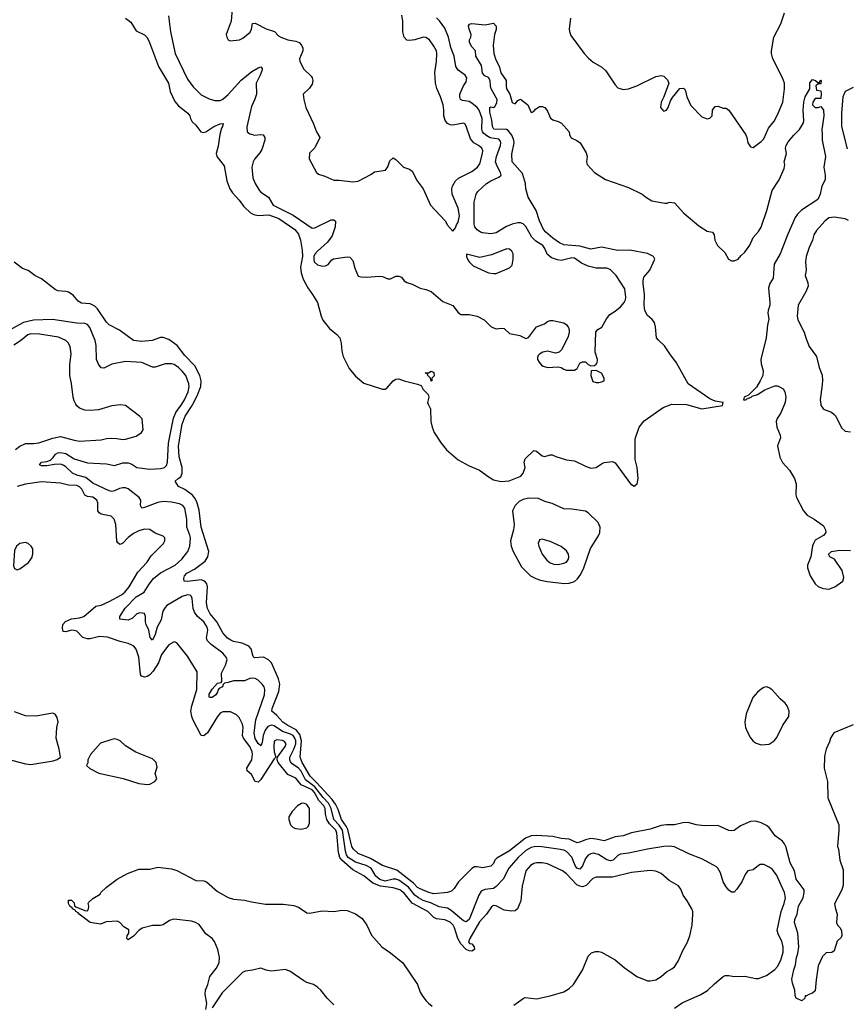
# Model space of a CAD drawing. Header units: inches. Extents: x 2001573 to 2220545, y 644482 to 846830.
# Tile 243 of 256: x 2104068 to 2110179, y 695564 to 702840. Entities that reach past the tile are written whole.
import ezdxf

# ---------------------------------------------------------------- set-up
doc = ezdxf.new("R2010")
doc.units = ezdxf.units.IN
doc.header["$MEASUREMENT"] = 0
for name, color, linetype in [('C1609', 7, 'Continuous'), ('C1619', 7, 'Continuous'), ('C1700', 7, 'Continuous'), ('C1710', 7, 'Continuous')]:
    doc.layers.add(name, color=color, linetype=linetype)

msp = doc.modelspace()

# ---------------------------------------------------------------- linework, layer by layer
at = {"layer": 'C1609', "color": 5}
for points, elevation in [([(2104036.5, 699663.5), (2104070, 699688), (2104110, 699709.1), (2104170, 699707.6), (2104210, 699711.9), (2104312.2, 699747.8), (2104370, 699759.3), (2104470, 699732.4), (2104510, 699726.5), (2104670, 699734.9), (2104710, 699744.9), (2104747.1, 699747.1), (2104786, 699746), (2104830, 699738), (2104850, 699740.5), (2104930, 699762.8), (2104968.7, 699790), (2104982, 699810), (2104972.7, 699890), (2104954, 699910), (2104850, 699989.5), (2104812.9, 699992.9), (2104750, 699986.6), (2104650, 699957.7), (2104590, 699950.9), (2104550, 699954.2), (2104530, 699960.9), (2104509.9, 699969.9), (2104490, 699986.6), (2104482.8, 700000)], 280), ([(2108910, 695534.9), (2108965.9, 695574.1), (2109104.1, 695635.9), (2109152.9, 695667.1), (2109203.6, 695716.4), (2109269.2, 695770), (2109283.9, 695776.1), (2109310, 695778), (2109350, 695770.4), (2109430, 695771.7), (2109510, 695755.3), (2109530, 695755.3), (2109590, 695777.8), (2109650, 695822.3), (2109670, 695844.6), (2109695, 695890), (2109711.3, 695950), (2109711.4, 695990), (2109702.8, 696030), (2109677.3, 696077.3), (2109667.7, 696110), (2109696.4, 696250), (2109720.3, 696310), (2109729.8, 696350), (2109723.1, 696390), (2109662.2, 696522.2), (2109630, 696562.9), (2109610, 696578.4), (2109570, 696597.6), (2109542.6, 696597.4), (2109528.8, 696591.2), (2109490, 696558.4), (2109450, 696549.4), (2109432.8, 696527.2), (2109407.4, 696470), (2109370, 696414), (2109350, 696394), (2109330, 696391.8), (2109310, 696407), (2109290, 696431.6), (2109270, 696469.5), (2109250, 696537), (2109230, 696569.6), (2109219.2, 696579.2), (2109116.9, 696636.9), (2109016, 696676), (2108910, 696728.9), (2108870, 696734), (2108830, 696731.4), (2108710, 696711.8), (2108570, 696680.7), (2108510, 696674.6), (2108490, 696663.5), (2108456.5, 696630), (2108435.1, 696624.9), (2108410, 696631.9), (2108348.1, 696671.9), (2108310, 696680.7), (2108290, 696677.3), (2108270, 696665.7), (2108250, 696640.8), (2108230, 696588.6), (2108210, 696562.9), (2108187.5, 696570), (2108173.9, 696590), (2108150.8, 696650.8), (2108110, 696693.2), (2108090, 696703), (2108050, 696711.7), (2107910, 696729.9), (2107871.9, 696728.1), (2107850, 696722.3), (2107810, 696699.9), (2107753.6, 696650), (2107683.7, 696570), (2107641.2, 696490), (2107590, 696433.6), (2107570, 696420.8), (2107506.3, 696413.7), (2107480.6, 696399.4), (2107461.7, 696370), (2107390.1, 696189.9), (2107370, 696172.9), (2107350, 696181.8), (2107258, 696258), (2107230, 696274.8), (2107170, 696284.1), (2107111.5, 696311.5), (2107050, 696331.3), (2107015.4, 696350), (2106990, 696370.7), (2106942.8, 696430), (2106870, 696480.8), (2106850, 696489.2), (2106830, 696489.6), (2106770, 696474.9), (2106730, 696485.5), (2106702.2, 696510), (2106667.5, 696570), (2106630, 696589.2), (2106550, 696614.5), (2106495.4, 696650), (2106483.8, 696670), (2106477.1, 696697.1), (2106453.8, 696850), (2106430, 696887.6), (2106391.1, 696930), (2106371.1, 697010), (2106352.1, 697050), (2106312.2, 697092.2), (2106250.9, 697170.9), (2106182.1, 697222.1), (2106150, 697286.6), (2106130, 697309.3), (2106081.9, 697341.9), (2106070, 697355), (2106064.4, 697370), (2106066.4, 697390), (2106095.9, 697450), (2106108.5, 697490), (2106109, 697510), (2106103.1, 697530), (2106090, 697549.6), (2106070, 697560.3), (2106010, 697579.6), (2105950, 697621.9), (2105930, 697627), (2105903.5, 697616.5), (2105882.2, 697590), (2105868.9, 697550), (2105861.5, 697498.5), (2105850, 697475.1), (2105830, 697492.2), (2105810, 697527.5), (2105801.2, 697570), (2105814.3, 697665.7), (2105878.6, 697850), (2105880.6, 697890), (2105874.8, 697910), (2105859.8, 697930), (2105830, 697959.1), (2105810, 697970.9), (2105790, 697974.8), (2105770, 697972.5), (2105730, 697955.4), (2105650, 697954.6), (2105610, 697941.5), (2105582.2, 697937.8), (2105572.8, 697927.2), (2105567.3, 697910), (2105542.8, 697897.2), (2105533.7, 697886.3), (2105530.2, 697870), (2105517.2, 697850), (2105490, 697832.4), (2105472, 697832), (2105470, 697835.3), (2105470, 697855.5), (2105490, 697894), (2105530, 697938), (2105558, 697942), (2105563.7, 697950), (2105560.5, 698010), (2105590.8, 698070), (2105601.4, 698110), (2105595, 698130), (2105570, 698159.3), (2105482.8, 698222.8), (2105456.1, 698250), (2105449.2, 698270), (2105458.7, 698330), (2105455.2, 698350), (2105430, 698389.8), (2105383.7, 698430), (2105361.1, 698461.1), (2105351, 698490), (2105343.9, 698563.9), (2105338.3, 698578.3), (2105327.7, 698587.7), (2105310, 698589), (2105270, 698577.4), (2105156.2, 698510), (2105142.8, 698497.2), (2105127, 698470), (2105114.8, 698405.2), (2105084.5, 698350), (2105070, 698296.2), (2105050, 698255.8), (2105033.8, 698273.8), (2105022.3, 698330), (2105003.4, 698370), (2104998.1, 698390), (2104997.8, 698430), (2104990, 698450.8), (2104956.4, 698456.4), (2104934.4, 698450), (2104901.6, 698418.4), (2104870, 698401.9), (2104809.2, 698410), (2104808.5, 698430), (2104848.2, 698491.8), (2104930, 698574.5), (2104989.2, 698610.8), (2105025.6, 698670), (2105056.8, 698710), (2105110, 698753.7), (2105218.7, 698810), (2105266.2, 698853.8), (2105312.3, 698910), (2105325.6, 698950), (2105329.9, 699010), (2105327.2, 699030), (2105305, 699090), (2105304.5, 699150), (2105289.9, 699229.9), (2105275.5, 699250), (2105250, 699261.4), (2105190, 699275.2), (2105130, 699279.9), (2105090, 699271.5), (2104990, 699234.5), (2104970, 699231.2), (2104960.6, 699250), (2104962.6, 699290), (2104951.9, 699310), (2104870, 699372.2), (2104850, 699380.7), (2104830, 699380.9), (2104805.2, 699374.8), (2104770, 699358.3), (2104750, 699354.7), (2104730, 699359.1), (2104610, 699414), (2104556.1, 699456.1), (2104490, 699474.6), (2104459, 699490), (2104410, 699536.1), (2104390, 699549), (2104370, 699554.4), (2104326.6, 699553.4), (2104270, 699543.7), (2104230, 699542.2), (2104214.5, 699550), (2104230, 699571), (2104270, 699575.4), (2104296, 699584), (2104316.5, 699603.5), (2104331.8, 699630), (2104350, 699640.3), (2104370, 699641.8), (2104410, 699633.5), (2104470, 699594.3), (2104570, 699565.3), (2104710, 699557.1), (2104770, 699544.4), (2104830, 699564.4), (2104870, 699565.3), (2104896.4, 699556.4), (2104934.9, 699530), (2105030, 699517.6), (2105110, 699523.1), (2105138.7, 699530), (2105154.3, 699545.7), (2105161.5, 699570), (2105167.6, 699710), (2105204.6, 699895.4), (2105223.5, 699936.5), (2105266.7, 700000)], 260), ([(2110000, 695913.6), (2109970.6, 695849.4), (2109955.6, 695744.4), (2109950, 695664), (2109930, 695646), (2109902.8, 695637.2), (2109886, 695626), (2109874, 695626), (2109872, 695610), (2109850, 695589), (2109809, 695610), (2109802, 695630), (2109798, 695670), (2109780.5, 695720.5), (2109777.6, 695750), (2109790, 695818), (2109802.9, 695857.1), (2109810, 695910.6), (2109821.2, 695938.8), (2109828.4, 695990), (2109820.3, 696090), (2109795.5, 696170), (2109798.5, 696190), (2109815.5, 696230), (2109826.4, 696290), (2109860.6, 696350), (2109868.5, 696390), (2109867, 696410), (2109808.2, 696490), (2109796.4, 696550), (2109763.4, 696610), (2109732.8, 696730), (2109723.4, 696750), (2109706.2, 696770), (2109654, 696810), (2109610, 696870.9), (2109590, 696886.4), (2109550, 696906), (2109510, 696916.4), (2109470, 696916.3), (2109397.1, 696882.9), (2109350, 696849.6), (2109330, 696847.3), (2109310, 696849.6), (2109230, 696886), (2109130, 696883.5), (2109070, 696891.3), (2109010, 696907.4), (2108970, 696906.2), (2108910, 696891.5), (2108850, 696891.2), (2108810, 696885.9), (2108730, 696857.8), (2108590.6, 696830.6), (2108530, 696809.9), (2108470, 696802.1), (2108390, 696772.3), (2108330, 696785), (2108290, 696788.3), (2108250, 696779.9), (2108210, 696761.5), (2108190, 696757.4), (2108130, 696785.6), (2108070, 696790.3), (2108010, 696805.3), (2107890, 696812), (2107850, 696809.9), (2107807.5, 696792.5), (2107690, 696698.9), (2107595.8, 696644.2), (2107580.7, 696630), (2107570, 696605.1), (2107550, 696585.7), (2107490, 696573.8), (2107450, 696580.7), (2107430, 696579.5), (2107410, 696567.7), (2107312.1, 696470), (2107280.7, 696419.3), (2107259.6, 696400.4), (2107230.1, 696389.9), (2107130, 696380.8), (2107093.5, 696390), (2107030, 696416.7), (2107010, 696428.4), (2106979.1, 696459.1), (2106855.6, 696555.6), (2106750, 696588.9), (2106662.1, 696642.1), (2106570, 696678.9), (2106535.1, 696710), (2106524.5, 696730), (2106494.9, 696854.9), (2106481.8, 696881.8), (2106447.3, 696930), (2106423.3, 697003.3), (2106402.8, 697042.8), (2106378, 697078), (2106263.5, 697203.5), (2106215.2, 697250), (2106156.5, 697350), (2106141.9, 697390), (2106152.3, 697510), (2106138.6, 697558.6), (2106112.5, 697592.5), (2106050, 697624.1), (2106013.4, 697650), (2105970, 697697.4), (2105932.2, 697730), (2105934.6, 697750), (2105983.7, 697876.3), (2105991.3, 697930), (2105981.2, 697970), (2105930, 698088.4), (2105908.6, 698110), (2105870, 698128.6), (2105804.2, 698124.2), (2105793.4, 698133.4), (2105780.2, 698190), (2105762, 698210), (2105712.2, 698232.2), (2105650, 698244.4), (2105630, 698253.9), (2105605.2, 698270), (2105569.2, 698309.2), (2105524.9, 698390), (2105477.5, 698450), (2105457.5, 698490), (2105449.4, 698530), (2105456.7, 698650), (2105451.2, 698671.2), (2105443, 698683), (2105430, 698693.8), (2105410, 698701), (2105307.7, 698687.7), (2105284, 698690), (2105281.6, 698710), (2105287.1, 698730), (2105303.5, 698750), (2105359.6, 698780.4), (2105440.4, 698839.6), (2105458.7, 698870), (2105466, 698910), (2105410.5, 699090), (2105394.5, 699214.5), (2105376.8, 699276.8), (2105363.7, 699303.7), (2105345.9, 699325.9), (2105290, 699368.2), (2105242.7, 699390), (2105217.2, 699430), (2105239, 699450), (2105258.9, 699461.1), (2105269.9, 699490.1), (2105269.2, 699530), (2105248.3, 699610), (2105242.4, 699690), (2105268.5, 699850), (2105292.4, 699910), (2105338.9, 699981.1), (2105349.1, 700000)], 240), ([(2107088.1, 700000), (2107105.5, 699965.5), (2107107.9, 699870), (2107117.6, 699830), (2107131.3, 699790), (2107183.2, 699710), (2107222.4, 699662.4), (2107310, 699586.7), (2107390, 699542.3), (2107467.7, 699510), (2107538.3, 699458.3), (2107570, 699440.5), (2107626.9, 699426.9), (2107687.7, 699432.3), (2107773.4, 699466.6), (2107789.3, 699490), (2107804, 699530), (2107797.2, 699570), (2107804.1, 699595.9), (2107870, 699656), (2107890, 699651.3), (2107930, 699616), (2107950, 699611), (2107990, 699624.7), (2108003.6, 699623.6), (2108030.9, 699610.9), (2108110, 699586.8), (2108170, 699581), (2108250, 699540.7), (2108290, 699526.8), (2108330, 699531), (2108370, 699558.8), (2108390, 699566.8), (2108450, 699574.8), (2108470, 699566), (2108584.9, 699410), (2108610, 699394), (2108631.8, 699410), (2108639.6, 699450), (2108632.2, 699530), (2108619.1, 699590), (2108617.7, 699742.3), (2108647.7, 699830), (2108683.7, 699876.3), (2108826.3, 699973.7), (2108890, 699998.3), (2108996.6, 699996.6), (2109110, 699965.3), (2109263.7, 699990), (2109266.5, 700000)], 240), ([(2109721.2, 700000), (2109692.2, 699930), (2109668.1, 699891.9), (2109661.5, 699870), (2109666, 699830), (2109690.3, 699770), (2109691.7, 699750), (2109670.2, 699690), (2109687.5, 699607.5), (2109706.8, 699566.8), (2109758, 699510), (2109796.3, 699450), (2109808.4, 699410), (2109806.7, 699330), (2109810.2, 699310), (2109862.4, 699210), (2109890, 699179.5), (2109942, 699150), (2110000, 699106.3)], 240), ([(2109989.6, 700000), (2109990.5, 699990), (2110000, 699976.4)], 260), ([(2107722.2, 695557.8), (2107790, 695608.4), (2107806.2, 695613.8), (2107890, 695605.5), (2107990, 695627.3), (2108090, 695657.2), (2108130, 695680.2), (2108162.7, 695710), (2108230, 695815.5), (2108270, 695920.7), (2108295.4, 695944.6), (2108324.4, 695955.6), (2108350, 695955.3), (2108370, 695948.5), (2108470, 695893.4), (2108536.3, 695836.3), (2108630, 695770.4), (2108710, 695738), (2108730, 695737.1), (2108770, 695745.3), (2108810, 695768.9), (2108850, 695804.4), (2108890, 695825.5), (2108910, 695841.6), (2108935.9, 695884.1), (2108970, 695960.7), (2109002.5, 696017.5), (2109023.1, 696070), (2109038.9, 696150), (2109045.6, 696230), (2109045.6, 696250), (2109037.6, 696270), (2109003.6, 696330), (2108973.3, 696370), (2108955.6, 696415.6), (2108938.8, 696438.8), (2108870, 696479.7), (2108811.1, 696531.1), (2108770, 696548.9), (2108730, 696553.6), (2108590, 696538.3), (2108450, 696503.2), (2108330, 696503.1), (2108305.3, 696494.7), (2108256.8, 696443.2), (2108230, 696433.1), (2108210, 696436.2), (2108187.5, 696447.5), (2108110, 696528.2), (2108082, 696550), (2107970, 696601.6), (2107930, 696610.5), (2107890, 696610.6), (2107870, 696605), (2107843.6, 696590), (2107810, 696549.6), (2107782.7, 696437.3), (2107772.9, 696330), (2107749.2, 696270), (2107730, 696254.2), (2107707.1, 696252.9), (2107650, 696260.9), (2107590, 696292.7), (2107570, 696293.3), (2107556.1, 696283.9), (2107518.6, 696230), (2107466.8, 696173.2), (2107395.9, 696050), (2107386.5, 696026.5), (2107393.8, 696013.8), (2107410.4, 696010), (2107428, 695990), (2107431.3, 695970), (2107410, 695957.4), (2107390, 695959.7), (2107368.3, 695970), (2107330, 696012), (2107307.3, 696050), (2107282.9, 696130), (2107272.1, 696150), (2107250, 696170.9), (2107210, 696187.8), (2107150, 696195.6), (2107130, 696205.8), (2107084.5, 696250), (2106970.6, 696310.6), (2106910, 696386.7), (2106878.5, 696410), (2106830, 696425.3), (2106736.1, 696436.1), (2106678.6, 696458.6), (2106612.8, 696512.8), (2106530, 696558.2), (2106448.9, 696628.9), (2106435.6, 696650), (2106426, 696686), (2106413.9, 696830), (2106405.4, 696850), (2106358.4, 696898.4), (2106339.5, 696930), (2106329.5, 696970), (2106326.2, 697010), (2106316.5, 697030), (2106278.8, 697070), (2106248.3, 697130), (2106230.6, 697150), (2106150, 697184.9), (2106110, 697234.7), (2106050, 697262.1), (2105979.5, 697350), (2105972.5, 697370), (2105973.5, 697390), (2106032, 697470), (2106037.9, 697490), (2106026.3, 697506.3), (2106010, 697513.1), (2105970, 697519.1), (2105950.2, 697509.8), (2105946, 697466), (2105950, 697430.8), (2105962, 697390), (2105950, 697378), (2105850, 697225.8), (2105830, 697205.1), (2105810, 697211.1), (2105781.6, 697261.6), (2105749.8, 697290), (2105746.9, 697310), (2105783.4, 697370), (2105789.9, 697410), (2105788, 697430), (2105770, 697469), (2105722, 697530), (2105716.2, 697550), (2105719.2, 697610), (2105715.2, 697635.2), (2105690, 697682.9), (2105670, 697703.6), (2105626.5, 697726.5), (2105570, 697724.7), (2105550, 697715.1), (2105530, 697691.6), (2105457.7, 697570), (2105430, 697548.8), (2105409.9, 697549.9), (2105347.9, 697670), (2105339.9, 697690), (2105334.2, 697730), (2105340.6, 697770), (2105376.7, 697890), (2105380.1, 698020.1), (2105310, 698137), (2105230, 698235.1), (2105210, 698242), (2105170, 698220.7), (2105115.8, 698150), (2105093.2, 698086.8), (2105053.9, 698026.1), (2105030, 697998.6), (2105010, 697985.6), (2104990, 697981.4), (2104968.6, 697988.6), (2104960.6, 698000.6), (2104949.1, 698130), (2104929.1, 698189.1), (2104911.1, 698210), (2104898, 698218), (2104870.5, 698230.5), (2104810, 698246), (2104718.2, 698278.2), (2104657.6, 698282.4), (2104590, 698264.8), (2104570, 698264.4), (2104535.9, 698275.9), (2104490, 698320.4), (2104470, 698327.6), (2104450, 698327.8), (2104410, 698317.6), (2104390, 698319.5), (2104383.7, 698343.7), (2104386, 698370), (2104408, 698392), (2104450, 698411.6), (2104510, 698419.3), (2104543.5, 698430), (2104630, 698505), (2104670, 698514.3), (2104730, 698540.4), (2104820.8, 698590), (2104844.8, 698610), (2104877.9, 698650), (2104942.6, 698757.4), (2105008.9, 698830), (2105041.4, 698878.6), (2105131.8, 698970), (2105142, 698990), (2105140.9, 699010), (2105130, 699022.7), (2105070, 699046.6), (2105030, 699072.3), (2104990, 699074.5), (2104950, 699062), (2104910, 699042.7), (2104870, 699012.7), (2104830, 698972.2), (2104810, 698963.1), (2104805.2, 698965.2), (2104793.7, 698973.7), (2104786.9, 698986.9), (2104778.5, 699110), (2104766.6, 699150), (2104743.7, 699170), (2104670, 699187), (2104656, 699196), (2104646.2, 699210), (2104646.3, 699270), (2104639.3, 699290), (2104610, 699312.2), (2104570, 699316.8), (2104550, 699327.3), (2104528.5, 699370), (2104510, 699389.1), (2104490, 699397.5), (2104430, 699401.5), (2104370, 699414.1), (2104230, 699424.1), (2104110, 699408.8), (2104048.7, 699391.3)], 280), ([(2110000, 699023.3), (2109950, 698993.2), (2109936, 698970), (2109928.6, 698951.4), (2109918, 698870), (2109891.5, 698810), (2109892.3, 698790), (2109912.7, 698730), (2109950, 698670.3), (2109970, 698650.3), (2110000, 698640)], 240), ([(2103970, 697377.3), (2104110, 697342), (2104150, 697337.4), (2104315.9, 697364.1), (2104346.3, 697373.7), (2104368.7, 697390), (2104361.2, 697450), (2104338, 697530), (2104342.7, 697610), (2104352.1, 697652.1), (2104344.1, 697684.1), (2104329.3, 697709.3), (2104310, 697716), (2104190, 697694), (2104110, 697696.2), (2104030, 697725.1)], 320), ([(2105444.9, 695524.9), (2105451.2, 695570), (2105438.9, 695638.9), (2105442, 695670), (2105458.5, 695710), (2105474.8, 695770), (2105520.2, 695830), (2105542.7, 695870), (2105546.4, 695910), (2105532.2, 695970), (2105508.8, 696028.8), (2105490.3, 696050.3), (2105445.3, 696085.3), (2105394.1, 696154.1), (2105368.5, 696168.5), (2105338.1, 696178.1), (2105207, 696193), (2105176.4, 696183.6), (2105130, 696152.1), (2105110, 696145.8), (2105050, 696146.6), (2104972.8, 696127.2), (2104949.1, 696110.9), (2104910, 696067), (2104870, 696040.9), (2104859.3, 696050), (2104862.9, 696070), (2104874.5, 696090), (2104874, 696114), (2104837.5, 696137.5), (2104809.3, 696170), (2104790, 696178.9), (2104707.4, 696172.6), (2104664.4, 696155.6), (2104590, 696168.9), (2104507.6, 696230), (2104500.1, 696240.1), (2104482.7, 696250), (2104479.5, 696259.5), (2104458, 696270), (2104456.4, 696276.4), (2104438, 696290), (2104428, 696310), (2104430, 696334), (2104450, 696334), (2104470, 696314), (2104472.7, 696292.7), (2104483.6, 696283.6), (2104550, 696256.3), (2104570, 696256), (2104578, 696270), (2104579.5, 696290), (2104573.2, 696310), (2104580.1, 696319.9), (2104610, 696346), (2104662, 696378), (2104668.7, 696390), (2104710, 696430.8), (2104789.2, 696490), (2104865.2, 696530), (2104950, 696563.8), (2105030, 696563.1), (2105090, 696576.5), (2105190, 696566.4), (2105230, 696552.2), (2105370, 696480.3), (2105430, 696476.5), (2105450, 696470.2), (2105530, 696398.6), (2105610, 696354), (2105650, 696340.3), (2105730, 696334), (2105781.2, 696321.2), (2105884.8, 696304.8), (2106015.8, 696304.2), (2106094.5, 696294.5), (2106130, 696281.7), (2106190, 696241.1), (2106210, 696237.4), (2106304.2, 696255.8), (2106390, 696249.1), (2106450, 696260.3), (2106490, 696258.7), (2106550, 696233.1), (2106599, 696199), (2106633.7, 696150), (2106670, 696076.3), (2106726, 696010), (2106745.7, 695990), (2106810, 695944.6), (2106899.5, 695870), (2107009.1, 695710), (2107030, 695654.9), (2107044.7, 695630), (2107070, 695592), (2107090, 695571.6), (2107117.6, 695550)], 280), ([(2106390, 695560.3), (2106340.3, 695610), (2106295.3, 695670), (2106270.9, 695690.9), (2106239.8, 695710), (2106190, 695726.6), (2106170, 695738), (2106064.8, 695810), (2106030, 695820.5), (2105929.9, 695809.9), (2105890, 695816), (2105850, 695830.9), (2105790, 695816.1), (2105737.6, 695810), (2105717.8, 695802.2), (2105566, 695650), (2105490, 695538.3)], 280)]:
    msp.add_lwpolyline(points, dxfattribs=dict(at, elevation=elevation))
for points, elevation in [([(2107830, 699305.1), (2107790, 699294.3), (2107760.6, 699279.4), (2107730, 699249.6), (2107712.4, 699210), (2107723, 699110), (2107717.8, 699070), (2107696.8, 698990), (2107701.5, 698950), (2107716, 698910), (2107777.6, 698797.6), (2107845, 698730), (2107883.1, 698710), (2107918.1, 698698.1), (2107968.4, 698688.4), (2108094.9, 698674.9), (2108130, 698675.7), (2108170, 698688.6), (2108192.6, 698707.4), (2108216.4, 698743.6), (2108239.2, 698790), (2108287.1, 698932.9), (2108350, 699030.4), (2108357.3, 699050), (2108358.9, 699090), (2108344.4, 699124.4), (2108270, 699195.6), (2108250, 699208), (2108150, 699222.7), (2108090, 699226), (2108005.6, 699265.6), (2107950, 699279.6), (2107902.6, 699302.6)], 240), ([(2104110, 698977), (2104070, 698969.3), (2104045.5, 698950), (2104030, 698918), (2104023.1, 698803.1), (2104030, 698784.7), (2104038.8, 698778.8), (2104050, 698774.8), (2104070, 698782.8), (2104134, 698830), (2104157, 698863), (2104165.2, 698890), (2104165.2, 698930), (2104153.2, 698950), (2104130, 698969.2)], 320), ([(2107930, 699001.6), (2107910, 698996), (2107902, 698970), (2107905.7, 698950), (2107930.3, 698890), (2107965.1, 698845.1), (2107990, 698826), (2108015.8, 698815.8), (2108050, 698813.4), (2108090, 698822.8), (2108110, 698832.2), (2108125.3, 698854.7), (2108128.5, 698870), (2108124.7, 698890), (2108110, 698914.3), (2108070, 698946.6), (2107990, 698984.7)], 260), ([(2109590, 697909), (2109570, 697906), (2109550, 697893.9), (2109522.4, 697870), (2109488.7, 697831.3), (2109438.5, 697710), (2109428.4, 697650), (2109435, 697610), (2109450, 697570.3), (2109470, 697532.8), (2109490, 697509.4), (2109513.4, 697493.4), (2109550, 697482), (2109610, 697487.2), (2109645.4, 697510), (2109664.5, 697535.5), (2109710, 697626), (2109753.1, 697690), (2109757.4, 697730), (2109741.7, 697770), (2109726, 697790), (2109690, 697821.6), (2109630, 697888.1), (2109610, 697902.9)], 240), ([(2104770, 697525.1), (2104750, 697522), (2104666.1, 697493.9), (2104591, 697410), (2104572, 697370), (2104571.3, 697348.7), (2104562, 697330), (2104565.4, 697325.4), (2104586.4, 697306.4), (2104653.2, 697273.2), (2104833.3, 697233.3), (2104950, 697194.9), (2105010, 697187.3), (2105030, 697191), (2105068, 697210), (2105082, 697230), (2105069.3, 697270), (2105083.8, 697316.2), (2105077.2, 697350), (2105050, 697378.2), (2104926.6, 697426.6), (2104850, 697474.5), (2104810.9, 697510.9), (2104790, 697521.6)], 320), ([(2106170, 697049.7), (2106152.7, 697047.3), (2106123, 697030), (2106083, 696990), (2106059.1, 696950), (2106058, 696930), (2106070.4, 696890.4), (2106091, 696870), (2106110, 696862.4), (2106150, 696857.6), (2106190, 696867.7), (2106201.2, 696878.8), (2106210, 696902), (2106211.5, 697010), (2106190, 697041.8)], 320)]:
    msp.add_lwpolyline(points, close=True, dxfattribs=dict(at, elevation=elevation))
at = {"layer": 'C1619', "color": 5}
for points, elevation in [([(2110000, 699976.4), (2110010, 699962), (2110070, 699940.7), (2110090, 699922.8), (2110100.7, 699910), (2110144.1, 699824.1), (2110170, 699798.8), (2110210, 699794)], 260), ([(2110000, 699106.3), (2110010, 699098.8), (2110024.9, 699070), (2110027.3, 699050), (2110019.9, 699040.1), (2110010, 699029.3), (2110000, 699023.3)], 240), ([(2110000, 698640), (2110010, 698636.5), (2110050, 698632), (2110095.4, 698650), (2110153.6, 698690), (2110162, 698718), (2110149.6, 698770), (2110092.7, 698852.7), (2110058, 698870), (2110048.7, 698890), (2110070, 698910.8), (2110130, 698920.5), (2110210, 698918)], 240), ([(2110230.5, 697629.5), (2110087, 697570), (2110061.5, 697530), (2110055.3, 697504.7), (2110030.8, 697449.2), (2110021.3, 697410), (2110017.1, 697390), (2110015.9, 697310), (2110040.2, 697210), (2110041.5, 697090), (2110122.8, 696890), (2110124.9, 696850), (2110114, 696730), (2110120.7, 696710), (2110130.7, 696630), (2110156.8, 696556.8), (2110154.9, 696445.1), (2110144.9, 696410), (2110092.5, 696307.5), (2110098.7, 696270), (2110112, 696230), (2110106.4, 696170), (2110114.9, 696150), (2110131.5, 696131.5), (2110142.4, 696110), (2110147.1, 696072.9), (2110141, 696059), (2110112, 696030), (2110090, 695959.3), (2110071.7, 695948.3), (2110030, 695945.1), (2110002, 695918), (2110000, 695913.6)], 240)]:
    msp.add_lwpolyline(points, dxfattribs=dict(at, elevation=elevation))
at = {"layer": 'C1700', "color": 5}
for points, elevation in [([(2105641.3, 702950), (2105632.4, 702830), (2105594.8, 702730), (2105598.8, 702710), (2105610, 702691.3), (2105624.5, 702684.5), (2105694, 702690), (2105717.1, 702702.9), (2105771.5, 702748.5), (2105782.9, 702770), (2105789.6, 702810.4), (2105810, 702814), (2105890, 702771.3), (2105952.2, 702752.2), (2105981.5, 702721.5), (2105999.1, 702710), (2106050, 702690.3), (2106110, 702681.7), (2106133.4, 702670), (2106151.6, 702651.6), (2106160.4, 702630), (2106160.4, 702610), (2106136, 702550), (2106138.9, 702530), (2106170, 702473), (2106222.4, 702422.4), (2106230.4, 702410.4), (2106234.9, 702390), (2106230, 702364), (2106210, 702334), (2106164, 702290), (2106167.7, 702250), (2106182.8, 702190), (2106240.3, 702070), (2106263, 702010), (2106286.8, 701970), (2106250, 701894), (2106210, 701854), (2106208.1, 701811.9), (2106262, 701710), (2106278, 701698), (2106323.9, 701683.9), (2106390, 701654.8), (2106430, 701654.9), (2106530, 701642.6), (2106570, 701646.7), (2106663.7, 701696.3), (2106690, 701714.8), (2106772.9, 701727.1), (2106790, 701752), (2106804.1, 701795.9), (2106830, 701818), (2106850, 701806), (2106906, 701750), (2106950, 701736), (2106970, 701721), (2107007.7, 701650), (2107050.5, 701590), (2107105.5, 701470), (2107213.7, 701353.7), (2107230, 701321), (2107270, 701278), (2107290, 701302), (2107296.6, 701323.4), (2107310, 701342.8), (2107319.7, 701390), (2107310, 701446), (2107265.8, 701550), (2107262.2, 701590), (2107268.7, 701610), (2107290.5, 701649.5), (2107311.1, 701668.9), (2107410, 701718.2), (2107453.5, 701750), (2107470, 701773.4), (2107489.8, 701850), (2107491.6, 701870), (2107483.5, 701890), (2107460.4, 701910), (2107426.2, 701930), (2107400, 701960), (2107370, 702054), (2107359.3, 702070), (2107350, 702074.7), (2107270, 702060.8), (2107250, 702062.8), (2107230, 702072.4), (2107213.6, 702093.6), (2107203.7, 702130), (2107204.6, 702170), (2107198.4, 702210), (2107179.3, 702270), (2107151.3, 702331.3), (2107141.8, 702370), (2107137.5, 702450), (2107149.1, 702530), (2107152.2, 702590), (2107148.5, 702610), (2107130, 702645.1), (2107097.7, 702690), (2107070, 702708.5), (2107050, 702709.8), (2106990, 702691.5), (2106950, 702685.7), (2106929.3, 702689.3), (2106909.8, 702710), (2106900.2, 702750), (2106901.4, 702830), (2106894, 702874)], 280), ([(2108140.8, 702850), (2108130.3, 702770), (2108131.6, 702751.6), (2108143, 702723), (2108242.4, 702590), (2108274.4, 702554.4), (2108306.6, 702526.6), (2108370.6, 702490), (2108402.2, 702462.2), (2108470, 702359.1), (2108490, 702337.1), (2108530, 702323.1), (2108570, 702329.1), (2108630, 702350.2), (2108770, 702418.9), (2108810, 702428.2), (2108830, 702421.6), (2108856.2, 702396.2), (2108866, 702370), (2108830.5, 702269.5), (2108810.8, 702230), (2108806, 702190), (2108822, 702170), (2108830, 702164.7), (2108850, 702171.3), (2108861.2, 702190), (2108879.1, 702240.9), (2108894.3, 702265.7), (2108949.3, 702330.7), (2108974.4, 702334.4), (2108982, 702330), (2108990, 702314), (2108999.1, 702270), (2109030, 702206), (2109110, 702121), (2109150, 702106.8), (2109170, 702112), (2109188, 702130), (2109189.2, 702170), (2109210, 702198), (2109230, 702201), (2109270, 702186.8), (2109290, 702186), (2109310, 702171.3), (2109435.5, 701990), (2109444.4, 701970), (2109450.7, 701930), (2109470, 701901), (2109490, 701896), (2109550, 701939.1), (2109570, 701958.8), (2109602.9, 702037.1), (2109645.6, 702090), (2109670, 702136.3), (2109708.7, 702230), (2109721.5, 702330), (2109721.1, 702370), (2109706.9, 702410), (2109635, 702550), (2109625.3, 702590), (2109625.3, 702610), (2109642.4, 702710), (2109694.4, 702810), (2109721, 702890)], 260), ([(2104850, 702850.8), (2104890, 702821), (2104930, 702756.3), (2104990, 702727.7), (2105010, 702707.7), (2105028.7, 702670), (2105093.7, 702493.7), (2105167.6, 702370), (2105181.3, 702310), (2105215.3, 702235.3), (2105242, 702202), (2105310.8, 702150), (2105326.8, 702130), (2105331, 702110), (2105344.5, 702084.5), (2105370, 702061), (2105406.8, 702010), (2105425.7, 702005.7), (2105444, 702010), (2105502.9, 702050), (2105550, 702071.1), (2105572, 702072), (2105568.5, 702050), (2105561, 702039), (2105547.7, 701992.3), (2105534.5, 701905.5), (2105520.4, 701850), (2105525.5, 701830), (2105579.6, 701759.6), (2105599.7, 701650), (2105621.8, 701590), (2105640.8, 701560.8), (2105690, 701506.8), (2105722.7, 701462.7), (2105773.7, 701413.7), (2105799.5, 701399.5), (2105830, 701392.1), (2105910, 701398.2), (2105983, 701370), (2106101.8, 701290), (2106130, 701255.3), (2106143.9, 701210), (2106157.6, 701137.6), (2106157.9, 701090), (2106144.5, 701010), (2106149.6, 700969.6), (2106163.3, 700923.3), (2106197.3, 700857.3), (2106233.4, 700810), (2106270.6, 700750), (2106297, 700650), (2106310, 700620.7), (2106358.6, 700558.6), (2106413.9, 700513.9), (2106435.8, 700490), (2106446, 700450), (2106450.2, 700390), (2106459, 700350), (2106503.2, 700263.2), (2106550, 700205.3), (2106613.5, 700153.5), (2106750, 700108.5), (2106770, 700110.4), (2106782.7, 700117.3), (2106830, 700170.8), (2106850, 700182.8), (2106870, 700186.8), (2106910.9, 700170.9), (2107010, 700146.4), (2107035.6, 700135.6), (2107050, 700107.7), (2107087.7, 700070), (2107092.7, 700050), (2107083, 700010), (2107088.1, 700000)], 240), ([(2105167.6, 702867.6), (2105182.5, 702750), (2105218.7, 702590), (2105310, 702400.3), (2105350, 702343.6), (2105410, 702284.7), (2105470, 702254.2), (2105510, 702243.5), (2105550, 702243.2), (2105570, 702251.4), (2105610, 702286.2), (2105706.2, 702393.8), (2105783.5, 702456.5), (2105830, 702483.9), (2105850, 702490.2), (2105859.6, 702479.6), (2105861.7, 702470), (2105846, 702430), (2105815.8, 702370), (2105818, 702290), (2105807, 702253), (2105782.3, 702197.7), (2105747.1, 702047.1), (2105750, 702011), (2105770, 701995.8), (2105806.7, 701986.7), (2105847.7, 701992.3), (2105869.1, 701989.1), (2105881.6, 701970), (2105881.5, 701950), (2105859.1, 701880.9), (2105844.7, 701855.3), (2105803.1, 701810), (2105793.1, 701790), (2105785.5, 701750), (2105792.2, 701670), (2105808.5, 701630), (2105839, 701579), (2105850, 701566.4), (2105907.3, 701527.3), (2105942, 701470), (2106090, 701395.2), (2106230, 701299.5), (2106250, 701301), (2106370, 701361.6), (2106390, 701361.8), (2106403.2, 701350), (2106401.2, 701310), (2106377.8, 701242.2), (2106343.8, 701196.2), (2106270, 701129.7), (2106250, 701106.3), (2106243, 701090), (2106241.5, 701070), (2106246.2, 701050), (2106270, 701027.2), (2106310, 701017.3), (2106330, 701020.7), (2106347.6, 701030), (2106375.5, 701064.5), (2106388.4, 701071.6), (2106488.2, 701088.2), (2106510, 701085.5), (2106530, 701061), (2106544.8, 701004.8), (2106570, 700944.7), (2106590, 700938.8), (2106630, 700936.3), (2106730, 700945.5), (2106750, 700942), (2106790, 700924), (2106810, 700924), (2106850, 700944), (2106870, 700944.9), (2106890, 700936.3), (2106910.8, 700910), (2106930, 700898), (2106970, 700884.9), (2107030, 700855.5), (2107070, 700846.4), (2107110, 700830.4), (2107197.3, 700757.3), (2107270, 700726.7), (2107310, 700674.9), (2107330, 700661.3), (2107390, 700660.3), (2107450, 700648.4), (2107500.9, 700620.9), (2107550, 700573.4), (2107570, 700562.8), (2107590, 700554.8), (2107630, 700560.7), (2107650, 700557.3), (2107690, 700522), (2107766.4, 700506.4), (2107810, 700484.7), (2107830, 700492), (2107890, 700570.7), (2107946.8, 700593.2), (2107970, 700610.7), (2107990, 700617.3), (2108010, 700616.3), (2108090, 700598.8), (2108108, 700588), (2108122.8, 700570), (2108130.6, 700550.6), (2108130.6, 700530.6), (2108121.7, 700498.3), (2108076.1, 700403.9), (2108056.1, 700383.9), (2108030, 700375.1), (2107970, 700389.4), (2107936.3, 700383.7), (2107910.6, 700369.4), (2107900.7, 700359.3), (2107896, 700344), (2107897.3, 700330), (2107908.3, 700308.3), (2107926.2, 700286.2), (2107938.5, 700278.5), (2107970, 700270.7), (2108050, 700274.8), (2108070.7, 700270.7), (2108090, 700258), (2108111.1, 700251.1), (2108168.9, 700251.1), (2108183.1, 700256.9), (2108190, 700262), (2108210, 700302), (2108230, 700312), (2108250.9, 700310.9), (2108270, 700292), (2108290, 700282), (2108316.4, 700283.6), (2108330, 700294), (2108336.4, 700303.6), (2108339, 700330), (2108322.7, 700382.7), (2108326.8, 700533.2), (2108342, 700550), (2108371.5, 700568.5), (2108406, 700630), (2108430, 700661), (2108470, 700686), (2108510, 700718.8), (2108536, 700750), (2108546.6, 700770), (2108549.4, 700790), (2108542.9, 700850), (2108478, 700950), (2108434, 700994), (2108410, 701004.7), (2108330, 701003.7), (2108270, 701018.3), (2108220.3, 701040.3), (2108170, 701076.4), (2108150, 701079.3), (2108070, 701061), (2108044.1, 701064.1), (2108000.6, 701080.6), (2107967.2, 701107.2), (2107949.8, 701150), (2107935.4, 701170), (2107884.4, 701204.4), (2107853.3, 701233.3), (2107810.7, 701310.7), (2107790, 701332), (2107770, 701338.6), (2107750, 701338.6), (2107710, 701329.9), (2107668.1, 701311.9), (2107590, 701265), (2107550, 701258.5), (2107490, 701264.7), (2107476, 701270), (2107450, 701288), (2107432.8, 701310), (2107426.9, 701330), (2107429.2, 701490.8), (2107442, 701550), (2107455.1, 701570), (2107519.1, 701630), (2107550, 701650.2), (2107610, 701675.3), (2107626.9, 701690), (2107623.7, 701710), (2107597.1, 701757.1), (2107586.7, 701790), (2107593.4, 701830), (2107622.8, 701910), (2107625.9, 701930), (2107622.9, 701942.9), (2107610, 701955.9), (2107547, 701967), (2107520.6, 701980.6), (2107498.6, 701998.6), (2107490.3, 702010), (2107484.9, 702030), (2107487.3, 702110), (2107465.7, 702170), (2107450, 702192), (2107410, 702223.5), (2107390, 702234.9), (2107342.6, 702242.6), (2107327.8, 702250), (2107321, 702270), (2107322.7, 702290), (2107350, 702350.4), (2107370, 702381.6), (2107373, 702410), (2107360.5, 702430), (2107310, 702466.6), (2107292.6, 702492.6), (2107279.2, 702570), (2107255.4, 702635.4), (2107239.4, 702710), (2107210, 702778), (2107171.5, 702831.5), (2107150, 702852.3)], 260), ([(2109266.5, 700000), (2109269.3, 700010), (2109210, 700021.4), (2109170, 700038.2), (2109010.8, 700150), (2108924.9, 700304.9), (2108873.3, 700370), (2108835.1, 700430), (2108790, 700470.9), (2108776.2, 700490), (2108769.4, 700570), (2108762, 700602), (2108744.8, 700624.8), (2108710, 700653.5), (2108688.5, 700690), (2108684.1, 700730), (2108687.5, 700810), (2108676.9, 700890), (2108676.5, 700910), (2108683.5, 700936.5), (2108725.8, 700990), (2108763.2, 701070), (2108754.2, 701090), (2108710, 701111), (2108577.7, 701137.7), (2108490, 701134), (2108370, 701158.4), (2108290, 701144.9), (2108210, 701166.5), (2108090, 701175), (2108059.7, 701190), (2108010, 701226.6), (2107957.4, 701270), (2107941.6, 701290), (2107910, 701354), (2107885.4, 701430), (2107828, 701528), (2107811.1, 701590), (2107806.4, 701630), (2107784.1, 701704.1), (2107709.7, 701790), (2107706.2, 701846.2), (2107723.1, 701930), (2107720.7, 701950), (2107706.7, 701986.7), (2107680.4, 702020.4), (2107667.1, 702027.1), (2107572.7, 702030), (2107563.1, 702050), (2107557.8, 702097.8), (2107544.5, 702155.5), (2107544, 702190), (2107550, 702196), (2107570, 702190.8), (2107582, 702198), (2107595.8, 702224.2), (2107597.7, 702250), (2107553.6, 702330), (2107547.6, 702350), (2107546, 702390), (2107533, 702413), (2107506, 702426), (2107490, 702444), (2107481.1, 702501.1), (2107441.2, 702570), (2107439, 702610), (2107410, 702639), (2107394, 702670), (2107393.6, 702690), (2107403, 702710), (2107405.4, 702730), (2107389.9, 702769.9), (2107386.1, 702793.9), (2107394.5, 702805.5), (2107410, 702811.9), (2107510, 702801.1), (2107570, 702813.4), (2107590, 702790.7), (2107590, 702768), (2107577.6, 702730), (2107568.9, 702651.1), (2107574.4, 702590), (2107586.3, 702550), (2107614.9, 702490), (2107626, 702446), (2107664.4, 702390), (2107663.8, 702350), (2107668.2, 702330), (2107691, 702290), (2107710, 702227.3), (2107730, 702218), (2107750, 702242), (2107770, 702251.3), (2107824.7, 702210), (2107850, 702154), (2107870, 702162), (2107881.5, 702178.5), (2107910, 702198.8), (2107930, 702198), (2107950, 702190.4), (2107970, 702162.8), (2107992.2, 702112.2), (2108010, 702099.1), (2108050, 702087.3), (2108074.4, 702074.4), (2108130, 702011.3), (2108134, 701990), (2108146.2, 701966.2), (2108187.5, 701947.5), (2108210.6, 701930.6), (2108256.8, 701856.8), (2108262.8, 701830), (2108257.3, 701790), (2108264, 701770), (2108318.8, 701710), (2108397.8, 701657.8), (2108570, 701598.7), (2108670.5, 701550.5), (2108694, 701530), (2108742.3, 701502.3), (2108837, 701483), (2108856, 701484), (2108870.9, 701490.9), (2108910, 701486), (2108977.1, 701410), (2109090, 701315.5), (2109150, 701277.3), (2109191, 701270), (2109202.8, 701250), (2109206, 701210), (2109227.3, 701170), (2109279.9, 701119.9), (2109307.3, 701070), (2109330, 701058), (2109350, 701058.4), (2109379.3, 701070), (2109402, 701098), (2109430, 701121.6), (2109466.1, 701173.9), (2109490, 701230.4), (2109530, 701275.8), (2109550, 701306), (2109592.4, 701430), (2109630, 701577.3), (2109683, 701657), (2109720.1, 701739.9), (2109723.5, 701770), (2109720.4, 701790), (2109736.9, 701850), (2109729.8, 701889.8), (2109735.3, 701910), (2109750, 701937), (2109790, 701986), (2109832.2, 702027.8), (2109861.7, 702078.3), (2109865.8, 702094.2), (2109860.4, 702170), (2109865.1, 702230), (2109874, 702270), (2109909.2, 702330), (2109910, 702372), (2109930, 702398), (2109951.6, 702391.6), (2109970, 702374), (2109982, 702378), (2109990, 702394), (2109994, 702390), (2109990, 702366), (2109970, 702366), (2109954, 702350), (2109958, 702318), (2109990, 702314), (2109993.4, 702293.4), (2109990, 702258), (2109950, 702258), (2109931, 702230), (2109928, 702210), (2109950, 702190.8), (2109970, 702190.8), (2109990, 702198.8), (2110000, 702185.3)], 240), ([(2110000, 702043.3), (2109998.2, 702030), (2110000, 701988.7)], 240), ([(2110000, 701611.4), (2109999.3, 701610), (2109986.4, 701550), (2109968, 701510), (2109847, 701433), (2109817.3, 701402.7), (2109801.6, 701378.4), (2109746.2, 701253.8), (2109690.2, 701110), (2109647, 701033), (2109637.8, 700930), (2109614, 700890), (2109603.9, 700856.1), (2109612.8, 700750), (2109612.8, 700730), (2109600.3, 700690), (2109598.9, 700670), (2109606.4, 700630), (2109596.5, 700583.5), (2109585.8, 700490), (2109546.7, 700330), (2109550, 700298), (2109564.4, 700244.4), (2109561.2, 700210), (2109543.5, 700170), (2109514.8, 700125.2), (2109455.3, 700064.7), (2109423.6, 700050), (2109419.1, 700030), (2109436.9, 700030), (2109442.6, 700037.4), (2109474.7, 700050), (2109482.3, 700057.7), (2109522.9, 700070), (2109576.5, 700103.5), (2109650, 700134.9), (2109670, 700134), (2109690, 700124.9), (2109711.2, 700111.2), (2109724.6, 700090), (2109731.3, 700050), (2109726.7, 700013.3), (2109721.2, 700000)], 240), ([(2110000, 701328.6), (2109957.6, 701282.4), (2109940.3, 701250), (2109928.9, 701210), (2109903.5, 701156.5), (2109881.6, 701090), (2109877.2, 701050), (2109882.8, 700990), (2109874.3, 700950), (2109894.6, 700894.6), (2109896.8, 700870), (2109880.4, 700830), (2109822.7, 700730), (2109815.8, 700650), (2109822, 700622), (2109868.4, 700530), (2109878.7, 700490), (2109904.8, 700424.8), (2109958, 700350), (2109977.4, 700270), (2110000, 700212.1)], 260), ([(2105349.1, 700000), (2105380.8, 700059.2), (2105407.9, 700130), (2105409.9, 700170), (2105400.9, 700210), (2105361.9, 700281.9), (2105290, 700359), (2105231.9, 700431.9), (2105170, 700476.2), (2105130, 700491), (2105110, 700491.3), (2105048.2, 700468.2), (2104970, 700463), (2104909.2, 700470), (2104806.2, 700546.2), (2104730, 700584.2), (2104710, 700605.1), (2104643.8, 700703.8), (2104623, 700723), (2104590, 700739.8), (2104524.2, 700744.2), (2104500.5, 700760.5), (2104463.2, 700803.2), (2104430, 700825.2), (2104410, 700832.3), (2104350, 700837.2), (2104330, 700845.2), (2104230, 700923.7), (2104179, 700950), (2104130, 700986.6), (2104090, 701001.2), (2104027.6, 701047.6)], 240), ([(2105266.7, 700000), (2105287.1, 700030), (2105314, 700090), (2105320.4, 700130), (2105318.6, 700150), (2105295.5, 700210), (2105270, 700243.4), (2105242.5, 700270), (2105210, 700291.3), (2105190, 700297.7), (2105142.7, 700297.3), (2105070, 700271.9), (2105050, 700272.8), (2104970, 700307.5), (2104850, 700314.5), (2104750, 700294.2), (2104690, 700264.2), (2104670, 700267), (2104650, 700295.1), (2104636.8, 700330), (2104632.5, 700432.5), (2104625, 700470), (2104586.2, 700566.2), (2104570, 700587.2), (2104550, 700595), (2104490, 700597.8), (2104310, 700624.9), (2104170, 700619.2), (2104097.5, 700602.5), (2104010, 700555)], 260), ([(2104482.8, 700000), (2104470, 700023.7), (2104462.4, 700050), (2104451.7, 700151.7), (2104438.2, 700210), (2104438.5, 700290), (2104447.9, 700370), (2104441.6, 700421.6), (2104429.8, 700449.8), (2104410, 700469.7), (2104354.1, 700494.1), (2104215.4, 700515.4), (2104150, 700518.4), (2104127.2, 700510), (2104073.7, 700466.3), (2104025.2, 700434.8)], 280), ([(2110000, 700140.5), (2109987, 700030), (2109989.6, 700000)], 260)]:
    msp.add_lwpolyline(points, dxfattribs=dict(at, elevation=elevation))
for points, elevation in [([(2107670, 701145.7), (2107650, 701140.3), (2107556.7, 701103.3), (2107470, 701083.7), (2107372, 701108), (2107370.8, 701090), (2107378.4, 701070), (2107390.4, 701050), (2107420.9, 701020.9), (2107534.8, 700970), (2107570, 700963.1), (2107590, 700965.5), (2107690, 701005.5), (2107710, 701026), (2107717.4, 701070), (2107715.1, 701110), (2107707.3, 701130), (2107690, 701144.2)], 280), ([(2107110, 700168), (2107106, 700190), (2107086, 700210), (2107082, 700222), (2107066, 700230), (2107090, 700231.3), (2107110, 700242), (2107130, 700234), (2107131.1, 700208.9), (2107114, 700190), (2107114, 700170)], 240), ([(2108330, 700248), (2108294, 700246), (2108291.3, 700210), (2108305.4, 700165.4), (2108330, 700158), (2108350, 700158), (2108370, 700164.7), (2108388, 700172), (2108388.7, 700190), (2108370, 700228)], 260)]:
    msp.add_lwpolyline(points, close=True, dxfattribs=dict(at, elevation=elevation))
at = {"layer": 'C1710', "color": 5}
for points, elevation in [([(2110230, 702338.9), (2110170.3, 702310), (2110152.7, 702270), (2110144, 702150), (2110144.7, 702050), (2110185.5, 701885.5)], 260), ([(2110000, 702185.3), (2110011.3, 702170), (2110012, 702130), (2110000, 702043.3)], 240), ([(2110000, 701988.7), (2110001.7, 701950), (2110024.9, 701830), (2110011.8, 701750), (2110022.4, 701690), (2110022.3, 701657.7), (2110000, 701611.4)], 240), ([(2110196.2, 701356.2), (2110170, 701367.5), (2110090, 701381.6), (2110050, 701374.8), (2110019.6, 701350), (2110000, 701328.6)], 260), ([(2110000, 700212.1), (2110000.8, 700210), (2110004.2, 700175.8), (2110000, 700140.5)], 260)]:
    msp.add_lwpolyline(points, dxfattribs=dict(at, elevation=elevation))

doc.saveas('drawing.dxf')
